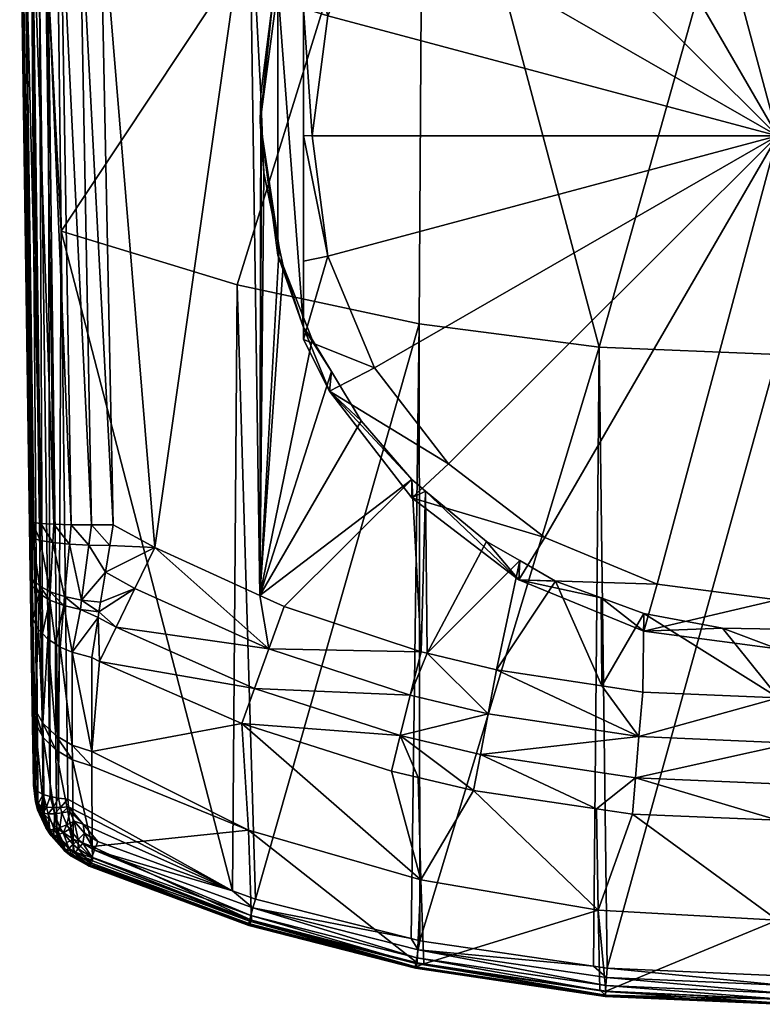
# Model space of a CAD drawing. Extents: x -0.025 to 0.025, y -0.119 to 0.026.
# Tile 1 of 48: x -0.018 to 0, y -0.119 to -0.097. Entities that reach past the tile are written whole.
import ezdxf

# ---------------------------------------------------------------- set-up
doc = ezdxf.new("R2010")
doc.units = 0
doc.layers.add('mesh', color=7, linetype='CONTINUOUS')

msp = doc.modelspace()

# ---------------------------------------------------------------- meshes
at = {"layer": 'mesh'}
mesh = msp.add_polyface(dxfattribs=at)
corners = [(-0.013466, -0.091655, 0.147178), (-0.013439, -0.09159, 0.14707), (-0.013576, -0.091549, 0.147061), (-0.013124, -0.091684, 0.14709), (-0.012809, -0.091864, 0.147219), (-0.012822, -0.091879, 0.147349), (-0.013479, -0.091671, 0.147307), (-0.01283, -0.091866, 0.147487), (-0.013481, -0.09166, 0.147445), (-0.016917, -0.095675, 0.104443), (-0.016689, -0.095692, 0.104503), (-0.016621, -0.101466, 0.102484), (-0.016798, -0.087039, 0.107118), (-0.017298, -0.095596, 0.104181), (-0.017159, -0.114461, 0.097373), (-0.01743, -0.095537, 0.103994), (-0.017124, -0.095643, 0.104333), (-0.017036, -0.114526, 0.097551), (-0.016874, -0.114579, 0.0977), (-0.016193, -0.09345, 0.089415), (-0.015713, -0.093448, 0.08931), (-0.01574, -0.091525, 0.089264), (-0.017467, -0.093423, 0.090808), (-0.017581, -0.088154, 0.091165), (-0.017529, -0.09341, 0.091294), (-0.017289, -0.093434, 0.090351), (-0.017519, -0.088163, 0.090682), (-0.017005, -0.093443, 0.089951), (-0.017343, -0.088171, 0.090229), (-0.016632, -0.093448, 0.089633), (-0.017063, -0.088176, 0.089832), (-0.016695, -0.088179, 0.089514), (-0.016262, -0.088179, 0.089294), (-0.017286, -0.108218, 0.091404), (-0.017352, -0.108191, 0.091911), (-0.017093, -0.108241, 0.09093), (-0.016786, -0.10826, 0.090521), (-0.016385, -0.108272, 0.090203), (-0.015917, -0.108277, 0.089996), (-0.015411, -0.108274, 0.089916), (-0.008223, -0.088813, 0.107557), (-0.017541, -0.095397, 0.10356), (-0.017347, -0.108507, 0.091941), (-0.017335, -0.109367, 0.092166), (-0.017333, -0.109513, 0.092228), (-0.01729, -0.11251, 0.09474), (-0.017295, -0.112195, 0.094412), (-0.014448, -0.108801, 0.089917), (-0.012247, -0.093329, 0.088992), (-0.012007, -0.109914, 0.08992), (-0.014126, -0.091363, 0.147425), (-0.013454, -0.091552, 0.147705), (-0.012204, -0.091941, 0.147726), (-0.013473, -0.09162, 0.147581), (-0.013426, -0.091462, 0.147809), (-0.017239, -0.114377, 0.097143), (-0.017262, -0.114309, 0.096962), (-0.017513, -0.09547, 0.103784), (-0.01668, -0.114618, 0.097811)]
mesh.append_faces([[corners[k] for k in face] for face in [(0, 1, 2, 2), (3, 1, 0, 0), (0, 4, 3, 3), (0, 5, 4, 4), (6, 5, 0, 0), (6, 7, 5, 5), (8, 7, 6, 6), (9, 10, 11, 11), (9, 12, 10, 10), (13, 14, 15, 15), (16, 17, 13, 13), (9, 18, 16, 16), (19, 20, 21, 21), (22, 23, 24, 24), (25, 26, 22, 22), (27, 28, 25, 25), (29, 30, 27, 27), (19, 31, 29, 29), (21, 32, 19, 19), (33, 24, 34, 34), (33, 22, 24, 24), (35, 22, 33, 33), (35, 25, 22, 22), (36, 25, 35, 35), (36, 27, 25, 25), (37, 27, 36, 36), (37, 29, 27, 27), (38, 29, 37, 37), (38, 19, 29, 29), (39, 19, 38, 38), (39, 20, 19, 19), (10, 40, 11, 11), (34, 24, 41, 41), (41, 42, 34, 34), (41, 43, 42, 42), (44, 43, 41, 41), (45, 46, 41, 41), (47, 20, 39, 39), (47, 48, 20, 20), (49, 48, 47, 47), (48, 21, 20, 20), (50, 8, 6, 6), (51, 52, 53, 53), (54, 52, 51, 51), (8, 50, 53, 53), (55, 56, 41, 41), (57, 55, 41, 41), (15, 55, 57, 57), (11, 58, 9, 9)]])
mesh = msp.add_polyface(dxfattribs=at)
corners = [(-0.006113, -0.092497, 0.148372), (0, -0.08844, 0.149892), (0, -0.092797, 0.148455), (-0.007919, -0.092223, 0.14827), (-0.007898, -0.087553, 0.149815), (-0.007549, -0.092681, 0.147394), (-0.007393, -0.090819, 0.143817), (-0.008703, -0.090701, 0.143852), (-0.006125, -0.092899, 0.147469), (-0.003565, -0.091164, 0.143714), (0, -0.091257, 0.143686), (0, -0.092302, 0.145578), (0, -0.091171, 0.143571), (-0.00354, -0.090566, 0.143377), (0, -0.090515, 0.143361), (-0.003532, -0.090424, 0.143391), (0, -0.090658, 0.143347), (-0.003562, -0.091078, 0.143599), (-0.008697, -0.090614, 0.143741), (-0.008687, -0.090507, 0.14365), (-0.010999, -0.090279, 0.143843), (-0.003558, -0.09097, 0.143505), (0, -0.091063, 0.143476), (-0.008674, -0.090384, 0.143582), (-0.010987, -0.090172, 0.143755), (-0.003553, -0.090845, 0.143435), (0, -0.090938, 0.143405), (-0.008659, -0.09025, 0.14354), (-0.010971, -0.09005, 0.14369), (-0.003547, -0.090709, 0.143391), (0, -0.090801, 0.143362), (-0.008642, -0.090111, 0.143527), (-0.010953, -0.089919, 0.14365), (-0.007608, -0.090062, 0.143511), (-0.008624, -0.089972, 0.143541), (-0.010932, -0.089782, 0.143637), (-0.010909, -0.089645, 0.143652), (-0.008485, -0.090741, 0.083301), (-0.008452, -0.090313, 0.088591), (-0.00908, -0.090915, 0.088653), (-0.008351, -0.090216, 0.088582), (-0.007494, -0.089396, 0.088498), (-0.006, -0.088841, 0.083135), (-0.010174, -0.092391, 0.088787), (-0.010392, -0.093217, 0.083517), (-0.007637, -0.091647, 0.082685), (-0.0054, -0.089937, 0.082535), (0, -0.099254, 0.08335), (-0.002795, -0.088862, 0.082441), (0, -0.088495, 0.082409), (-0.011065, -0.090354, 0.143954)]
mesh.append_faces([[corners[k] for k in face] for face in [(0, 1, 2, 2), (0, 3, 4, 4), (5, 6, 7, 7), (8, 9, 6, 6), (8, 10, 9, 9), (8, 11, 10, 10), (9, 10, 12, 12), (13, 14, 15, 15), (13, 16, 14, 14), (17, 9, 12, 12), (17, 6, 9, 9), (18, 6, 17, 17), (18, 7, 6, 6), (18, 19, 20, 20), (18, 21, 19, 19), (17, 21, 18, 18), (17, 22, 21, 21), (12, 22, 17, 17), (19, 23, 24, 24), (19, 25, 23, 23), (21, 25, 19, 19), (21, 26, 25, 25), (22, 26, 21, 21), (23, 27, 28, 28), (23, 29, 27, 27), (25, 29, 23, 23), (25, 30, 29, 29), (26, 30, 25, 25), (27, 31, 32, 32), (27, 13, 31, 31), (29, 13, 27, 27), (29, 16, 13, 13), (30, 16, 29, 29), (33, 13, 15, 15), (33, 31, 13, 13), (34, 31, 33, 33), (34, 35, 31, 31), (36, 35, 34, 34), (37, 38, 39, 39), (37, 40, 38, 38), (37, 41, 40, 40), (42, 41, 37, 37), (43, 37, 39, 39), (43, 44, 37, 37), (45, 42, 37, 37), (46, 42, 45, 45), (47, 48, 46, 46), (47, 49, 48, 48), (5, 7, 50, 50), (18, 50, 7, 7)]])
mesh = msp.add_polyface(dxfattribs=at)
corners = [(-0.010392, -0.105171, 0.084563), (-0.011, -0.103972, 0.084458), (-0.011, -0.103701, 0.087554), (-0.011591, -0.102017, 0.087406), (-0.01147, -0.10227, 0.08936), (-0.01156, -0.101841, 0.089342), (-0.012, -0.098923, 0.087136), (-0.011921, -0.100113, 0.089268), (-0.011974, -0.098741, 0.089202), (-0.011991, -0.098284, 0.089181), (-0.011706, -0.096104, 0.089058), (-0.011591, -0.095829, 0.086865), (-0.011565, -0.095648, 0.089028), (-0.011165, -0.09435, 0.088941), (-0.010351, -0.104718, 0.089457), (-0.009659, -0.105864, 0.089503), (-0.010797, -0.103979, 0.089428), (-0.0108, -0.099254, 0.08335), (-0.011, -0.099244, 0.083465), (-0.010432, -0.102039, 0.083594), (-0.011, -0.096289, 0.083432), (-0.010432, -0.09647, 0.083107), (-0.011, -0.094416, 0.083622), (-0.009353, -0.093875, 0.08288), (-0.009353, -0.104634, 0.083821), (-0.011, -0.102161, 0.083945), (0, -0.099254, 0.08335), (-0.007637, -0.106862, 0.084016), (-0.002795, -0.109647, 0.084259), (0, -0.110013, 0.084291), (-0.011, -0.094146, 0.086718), (-0.016621, -0.101466, 0.102484), (-0.008223, -0.088813, 0.107557), (-0.012539, -0.102708, 0.102783), (-0.008315, -0.103612, 0.102932), (-0.004143, -0.104152, 0.10301), (-0.000004, -0.089407, 0.107644), (-0.000005, -0.104327, 0.103024), (-0.012247, -0.093329, 0.088992), (-0.012007, -0.109914, 0.08992)]
mesh.append_faces([[corners[k] for k in face] for face in [(0, 1, 2, 2), (3, 4, 2, 2), (3, 5, 4, 4), (6, 5, 3, 3), (6, 7, 5, 5), (8, 7, 6, 6), (6, 9, 8, 8), (6, 10, 9, 9), (11, 10, 6, 6), (11, 12, 10, 10), (11, 13, 12, 12), (0, 14, 15, 15), (2, 14, 0, 0), (2, 16, 14, 14), (4, 16, 2, 2), (17, 18, 19, 19), (17, 20, 18, 18), (21, 20, 17, 17), (21, 22, 20, 20), (23, 22, 21, 21), (24, 1, 0, 0), (19, 1, 24, 24), (19, 25, 1, 1), (18, 25, 19, 19), (26, 23, 21, 21), (26, 19, 24, 24), (26, 17, 19, 19), (21, 17, 26, 26), (24, 27, 26, 26), (28, 29, 26, 26), (11, 2, 30, 30), (11, 3, 2, 2), (6, 3, 11, 11), (30, 18, 20, 20), (2, 18, 30, 30), (2, 25, 18, 18), (1, 25, 2, 2), (31, 32, 33, 33), (32, 34, 33, 33), (32, 35, 34, 34), (36, 37, 35, 35), (38, 10, 12, 12), (9, 10, 38, 38), (39, 9, 38, 38), (39, 8, 9, 9), (39, 7, 8, 8), (5, 7, 39, 39), (39, 4, 5, 5), (39, 16, 4, 4)]])
mesh = msp.add_polyface(dxfattribs=at)
corners = [(-0.006126, -0.092938, 0.14759), (-0.006125, -0.092899, 0.147469), (-0.007549, -0.092681, 0.147394), (-0.006127, -0.092952, 0.147724), (0, -0.093237, 0.147665), (0, -0.093254, 0.147798), (-0.006127, -0.092938, 0.147864), (-0.006113, -0.092497, 0.148372), (-0.006117, -0.092614, 0.148316), (-0.007919, -0.092223, 0.14827), (-0.012195, -0.091839, 0.147863), (-0.006121, -0.092724, 0.148234), (-0.006124, -0.092821, 0.148128), (-0.007393, -0.090819, 0.143817), (-0.011, -0.094146, 0.086718), (-0.011165, -0.09435, 0.088941), (-0.011591, -0.095829, 0.086865), (-0.010923, -0.093872, 0.088903), (-0.010364, -0.092767, 0.088817), (-0.010392, -0.093217, 0.083517), (-0.010174, -0.092391, 0.088787), (-0.011, -0.094416, 0.083622), (-0.009353, -0.093875, 0.08288), (-0.008485, -0.090741, 0.083301), (-0.007637, -0.091647, 0.082685), (0, -0.099254, 0.08335), (-0.0054, -0.089937, 0.082535), (-0.011, -0.096289, 0.083432), (-0.000004, -0.089407, 0.107644), (-0.004143, -0.104152, 0.10301), (-0.008223, -0.088813, 0.107557), (-0.012247, -0.093329, 0.088992), (-0.011565, -0.095648, 0.089028), (0, -0.093202, 0.147543), (0, -0.092913, 0.148394), (-0.012204, -0.091941, 0.147726), (-0.006126, -0.092894, 0.148002), (-0.012204, -0.092002, 0.147578), (-0.012179, -0.09201, 0.147269), (-0.011288, -0.092106, 0.147199), (-0.012195, -0.092025, 0.147423), (0, -0.093237, 0.147941), (0, -0.093176, 0.148117), (0, -0.093072, 0.148267), (0, -0.092797, 0.148455), (-0.012179, -0.09172, 0.147962), (0, -0.092302, 0.145578)]
mesh.append_faces([[corners[k] for k in face] for face in [(0, 1, 2, 2), (3, 4, 0, 0), (3, 5, 4, 4), (3, 6, 5, 5), (7, 8, 9, 9), (10, 11, 12, 12), (1, 13, 2, 2), (14, 15, 16, 16), (14, 17, 15, 15), (18, 17, 14, 14), (18, 19, 20, 20), (18, 21, 19, 19), (14, 21, 18, 18), (22, 19, 21, 21), (22, 23, 19, 19), (24, 23, 22, 22), (25, 24, 22, 22), (26, 24, 25, 25), (14, 27, 21, 21), (28, 29, 30, 30), (15, 17, 31, 31), (31, 32, 15, 15), (31, 18, 20, 20), (17, 18, 31, 31), (0, 33, 1, 1), (0, 4, 33, 33), (34, 11, 8, 8), (35, 12, 36, 36), (37, 6, 3, 3), (38, 2, 39, 39), (38, 0, 2, 2), (38, 3, 0, 0), (40, 3, 38, 38), (40, 37, 3, 3), (6, 41, 5, 5), (36, 41, 6, 6), (36, 42, 41, 41), (12, 42, 36, 36), (11, 42, 12, 12), (11, 43, 42, 42), (34, 43, 11, 11), (7, 34, 8, 8), (44, 34, 7, 7), (10, 12, 35, 35), (45, 11, 10, 10), (45, 8, 11, 11), (45, 9, 8, 8), (36, 37, 35, 35), (6, 37, 36, 36), (33, 46, 1, 1)]])
mesh = msp.add_polyface(dxfattribs=at)
corners = [(-0.017298, -0.095596, 0.104181), (-0.017036, -0.114526, 0.097551), (-0.017159, -0.114461, 0.097373), (-0.017124, -0.095643, 0.104333), (-0.016874, -0.114579, 0.0977), (-0.01598, -0.108748, 0.090064), (-0.015917, -0.108277, 0.089996), (-0.016385, -0.108272, 0.090203), (-0.01681, -0.108686, 0.090594), (-0.016786, -0.10826, 0.090521), (-0.017093, -0.108241, 0.09093), (-0.017102, -0.108635, 0.090994), (-0.017286, -0.108218, 0.091404), (-0.017284, -0.108574, 0.091453), (-0.017352, -0.108191, 0.091911), (-0.016429, -0.108725, 0.090278), (-0.016144, -0.110021, 0.090469), (-0.01654, -0.10994, 0.090687), (-0.016171, -0.110237, 0.090575), (-0.016558, -0.110146, 0.090791), (-0.016872, -0.109828, 0.090983), (-0.017123, -0.10969, 0.091341), (-0.016882, -0.110021, 0.091081), (-0.017126, -0.109868, 0.091429), (-0.015742, -0.11029, 0.090443), (-0.016753, -0.111037, 0.091557), (-0.016639, -0.111112, 0.091459), (-0.017055, -0.110793, 0.091878), (-0.016925, -0.110925, 0.091705), (-0.017141, -0.110705, 0.091993), (-0.01728, -0.109533, 0.091742), (-0.01728, -0.109696, 0.091818), (-0.017347, -0.108507, 0.091941), (-0.017335, -0.109367, 0.092166), (-0.017333, -0.109513, 0.092228), (-0.017541, -0.095397, 0.10356), (-0.017262, -0.114309, 0.096962), (-0.017264, -0.114218, 0.096832), (-0.01729, -0.11251, 0.09474), (-0.017324, -0.110206, 0.092641), (-0.017295, -0.112195, 0.094412), (-0.01743, -0.095537, 0.103994), (-0.017239, -0.114377, 0.097143), (-0.016917, -0.095675, 0.104443), (-0.01668, -0.114618, 0.097811), (-0.016362, -0.111228, 0.091304), (-0.015762, -0.110422, 0.090529), (-0.017276, -0.110462, 0.09231)]
mesh.append_faces([[corners[k] for k in face] for face in [(0, 1, 2, 2), (3, 4, 1, 1), (5, 6, 7, 7), (8, 9, 10, 10), (11, 10, 12, 12), (13, 12, 14, 14), (15, 5, 7, 7), (15, 16, 5, 5), (17, 16, 15, 15), (17, 18, 16, 16), (19, 18, 17, 17), (11, 8, 10, 10), (11, 20, 8, 8), (21, 20, 11, 11), (21, 22, 20, 20), (23, 22, 21, 21), (18, 24, 16, 16), (25, 26, 19, 19), (19, 22, 25, 25), (19, 20, 22, 22), (17, 20, 19, 19), (17, 8, 20, 20), (15, 8, 17, 17), (15, 9, 8, 8), (7, 9, 15, 15), (22, 27, 28, 28), (23, 27, 22, 22), (23, 29, 27, 27), (13, 11, 12, 12), (13, 21, 11, 11), (30, 21, 13, 13), (30, 23, 21, 21), (31, 23, 30, 30), (32, 13, 14, 14), (32, 30, 13, 13), (33, 30, 32, 32), (33, 31, 30, 30), (34, 31, 33, 33), (35, 36, 37, 37), (38, 35, 37, 37), (35, 39, 34, 34), (35, 40, 39, 39), (41, 2, 42, 42), (43, 44, 4, 4), (18, 45, 46, 46), (19, 45, 18, 18), (47, 29, 23, 23), (31, 47, 23, 23), (34, 47, 31, 31), (39, 47, 34, 34)]])
mesh = msp.add_polyface(dxfattribs=at)
corners = [(-0.006, -0.109547, 0.084946), (-0.005982, -0.109105, 0.089647), (-0.005154, -0.10958, 0.089671), (-0.006754, -0.108662, 0.089625), (-0.008168, -0.107496, 0.089572), (-0.008485, -0.107647, 0.08478), (-0.004093, -0.109969, 0.089691), (-0.003106, -0.110741, 0.085051), (-0.001279, -0.110673, 0.089729), (0, -0.111148, 0.085086), (0, -0.110013, 0.084291), (-0.002795, -0.109647, 0.084259), (-0.0054, -0.108572, 0.084165), (-0.007637, -0.106862, 0.084016), (0, -0.099254, 0.08335), (-0.006713, -0.112656, 0.090149), (-0.008128, -0.111253, 0.089922), (-0.008521, -0.112224, 0.090142), (-0.006518, -0.11164, 0.089922), (-0.003217, -0.113186, 0.090157), (-0.00408, -0.112011, 0.089921), (-0.008754, -0.113161, 0.090576), (-0.007054, -0.114435, 0.091221), (-0.006895, -0.113601, 0.090589), (-0.00834, -0.114134, 0.091209), (-0.003129, -0.112155, 0.08992), (0.00002, -0.112286, 0.089918), (0.000334, -0.113335, 0.090159), (0.000326, -0.112298, 0.089918), (-0.003299, -0.114143, 0.090607), (0.000342, -0.114297, 0.090614), (-0.000005, -0.104327, 0.103024), (-0.003953, -0.118559, 0.098037), (-0.004143, -0.104152, 0.10301), (-0.008297, -0.117922, 0.09795), (-0.008315, -0.103612, 0.102932), (-0.004273, -0.118512, 0.098031), (-0.00827, -0.111219, 0.089922), (-0.003105, -0.110332, 0.089711), (0.000019, -0.110693, 0.089731)]
mesh.append_faces([[corners[k] for k in face] for face in [(0, 1, 2, 2), (0, 3, 1, 1), (0, 4, 3, 3), (5, 4, 0, 0), (6, 0, 2, 2), (6, 7, 0, 0), (7, 8, 9, 9), (10, 7, 9, 9), (11, 7, 10, 10), (11, 0, 7, 7), (12, 0, 11, 11), (12, 5, 0, 0), (13, 5, 12, 12), (14, 12, 11, 11), (14, 13, 12, 12), (15, 16, 17, 17), (15, 18, 16, 16), (19, 18, 15, 15), (19, 20, 18, 18), (21, 22, 23, 23), (21, 24, 22, 22), (19, 25, 20, 20), (19, 26, 25, 25), (27, 26, 19, 19), (27, 28, 26, 26), (21, 15, 17, 17), (23, 15, 21, 21), (23, 19, 15, 15), (29, 19, 23, 23), (29, 27, 19, 19), (30, 27, 29, 29), (31, 32, 33, 33), (33, 34, 35, 35), (32, 36, 33, 33), (16, 4, 37, 37), (16, 3, 4, 4), (16, 1, 3, 3), (18, 1, 16, 16), (18, 2, 1, 1), (20, 2, 18, 18), (6, 2, 20, 20), (38, 7, 6, 6), (7, 38, 8, 8), (8, 39, 9, 9), (38, 26, 8, 8), (38, 25, 26, 26), (38, 20, 25, 25), (6, 20, 38, 38), (26, 39, 8, 8), (28, 39, 26, 26)]])
mesh = msp.add_polyface(dxfattribs=at)
corners = [(-0.017159, -0.114461, 0.097373), (-0.017036, -0.114526, 0.097551), (-0.017163, -0.114751, 0.097174), (-0.017076, -0.114792, 0.09735), (-0.016874, -0.114579, 0.0977), (-0.016955, -0.11482, 0.097509), (-0.017041, -0.112875, 0.093742), (-0.017055, -0.110793, 0.091878), (-0.017141, -0.110705, 0.091993), (-0.017223, -0.112869, 0.094403), (-0.017197, -0.114616, 0.096549), (-0.017012, -0.114989, 0.096282), (-0.01729, -0.11251, 0.09474), (-0.017295, -0.112195, 0.094412), (-0.017264, -0.114218, 0.096832), (-0.017224, -0.114637, 0.096795), (-0.017262, -0.114309, 0.096962), (-0.016359, -0.113722, 0.093593), (-0.016361, -0.113382, 0.093235), (-0.016746, -0.11316, 0.093459), (-0.017228, -0.112547, 0.094066), (-0.017037, -0.113204, 0.094087), (-0.016721, -0.115312, 0.09605), (-0.016743, -0.113494, 0.093811), (-0.016341, -0.115567, 0.095864), (-0.016925, -0.110925, 0.091705), (-0.015896, -0.115738, 0.095738), (-0.016753, -0.111037, 0.091557), (-0.016639, -0.111112, 0.091459), (-0.016882, -0.110021, 0.091081), (-0.017239, -0.114377, 0.097143), (-0.017213, -0.114698, 0.096986), (-0.01668, -0.114618, 0.097811), (-0.016806, -0.114834, 0.097642), (-0.016465, -0.114639, 0.097878), (-0.016634, -0.114833, 0.097746), (-0.017192, -0.11475, 0.09674), (-0.016621, -0.101466, 0.102484), (-0.01591, -0.113873, 0.093445), (-0.017276, -0.110462, 0.09231), (-0.017324, -0.110206, 0.092641), (-0.016362, -0.111228, 0.091304), (-0.015911, -0.11353, 0.093084), (-0.015905, -0.111354, 0.091132), (-0.016558, -0.110146, 0.090791)]
mesh.append_faces([[corners[k] for k in face] for face in [(0, 1, 2, 2), (1, 3, 2, 2), (4, 5, 1, 1), (6, 7, 8, 8), (9, 10, 11, 11), (12, 9, 13, 13), (12, 10, 9, 9), (14, 10, 12, 12), (14, 15, 10, 10), (16, 15, 14, 14), (17, 18, 19, 19), (9, 20, 13, 13), (9, 21, 20, 20), (11, 21, 9, 9), (11, 22, 21, 21), (20, 6, 8, 8), (21, 6, 20, 20), (21, 23, 6, 6), (22, 23, 21, 21), (22, 24, 23, 23), (6, 25, 7, 7), (6, 19, 25, 25), (23, 19, 6, 6), (23, 17, 19, 19), (24, 17, 23, 23), (24, 26, 17, 17), (19, 27, 25, 25), (19, 28, 27, 27), (18, 28, 19, 19), (29, 25, 27, 27), (30, 15, 16, 16), (30, 31, 15, 15), (30, 2, 31, 31), (0, 2, 30, 30), (32, 33, 4, 4), (32, 34, 35, 35), (36, 15, 31, 31), (37, 34, 32, 32), (26, 38, 17, 17), (15, 36, 10, 10), (13, 39, 40, 40), (13, 20, 39, 39), (20, 8, 39, 39), (18, 41, 28, 28), (38, 18, 17, 17), (42, 18, 38, 38), (42, 41, 18, 18), (43, 41, 42, 42), (44, 28, 41, 41)]])
mesh = msp.add_polyface(dxfattribs=at)
corners = [(-0.007637, -0.106862, 0.084016), (-0.010392, -0.105171, 0.084563), (-0.008485, -0.107647, 0.08478), (-0.009353, -0.104634, 0.083821), (-0.015493, -0.108755, 0.089966), (-0.015411, -0.108274, 0.089916), (-0.015917, -0.108277, 0.089996), (-0.01598, -0.108748, 0.090064), (-0.015594, -0.109376, 0.090144), (-0.016144, -0.110021, 0.090469), (-0.015706, -0.110066, 0.090341), (-0.015742, -0.11029, 0.090443), (-0.016171, -0.110237, 0.090575), (-0.015762, -0.110422, 0.090529), (-0.014448, -0.108801, 0.089917), (-0.015345, -0.110648, 0.090519), (-0.014911, -0.109754, 0.090107), (-0.015905, -0.111354, 0.091132), (-0.015731, -0.111442, 0.091134), (-0.011801, -0.111151, 0.090126), (-0.012007, -0.109914, 0.08992), (-0.012133, -0.112069, 0.090548), (-0.011446, -0.11017, 0.089921), (-0.00827, -0.111219, 0.089922), (-0.008521, -0.112224, 0.090142), (-0.008128, -0.111253, 0.089922), (-0.00896, -0.11399, 0.091203), (-0.00834, -0.114134, 0.091209), (-0.008754, -0.113161, 0.090576), (-0.012648, -0.11676, 0.097799), (-0.016465, -0.114639, 0.097878), (-0.016621, -0.101466, 0.102484), (-0.012539, -0.102708, 0.102783), (-0.012112, -0.116955, 0.097823), (-0.008315, -0.103612, 0.102932), (-0.015911, -0.11353, 0.093084), (-0.010351, -0.104718, 0.089457), (-0.010797, -0.103979, 0.089428), (-0.009659, -0.105864, 0.089503), (-0.008483, -0.107226, 0.08956), (-0.008168, -0.107496, 0.089572), (-0.016362, -0.111228, 0.091304), (-0.012426, -0.112883, 0.091167), (-0.012277, -0.115357, 0.093556)]
mesh.append_faces([[corners[k] for k in face] for face in [(0, 1, 2, 2), (3, 1, 0, 0), (4, 5, 6, 6), (7, 4, 6, 6), (7, 8, 4, 4), (9, 8, 7, 7), (9, 10, 8, 8), (9, 11, 10, 10), (12, 13, 11, 11), (14, 5, 4, 4), (8, 14, 4, 4), (11, 13, 15, 15), (16, 10, 11, 11), (13, 17, 18, 18), (16, 8, 10, 10), (16, 14, 8, 8), (19, 14, 16, 16), (19, 20, 14, 14), (18, 15, 13, 13), (18, 21, 15, 15), (19, 22, 20, 20), (19, 23, 22, 22), (24, 23, 19, 19), (24, 25, 23, 23), (26, 27, 28, 28), (15, 16, 11, 11), (15, 19, 16, 16), (21, 19, 15, 15), (21, 24, 19, 19), (28, 24, 21, 21), (29, 30, 31, 31), (31, 32, 29, 29), (32, 33, 29, 29), (32, 34, 33, 33), (35, 18, 17, 17), (36, 37, 20, 20), (20, 38, 36, 36), (39, 2, 1, 1), (1, 38, 39, 39), (2, 39, 40, 40), (41, 17, 13, 13), (42, 21, 18, 18), (42, 28, 21, 21), (26, 28, 42, 42), (35, 42, 18, 18), (43, 42, 35, 35), (20, 39, 38, 38), (22, 39, 20, 20), (23, 39, 22, 22), (23, 40, 39, 39)]])
mesh = msp.add_polyface(dxfattribs=at)
corners = [(-0.015848, -0.115819, 0.097534), (-0.015769, -0.115622, 0.097658), (-0.012648, -0.11676, 0.097799), (-0.012172, -0.117162, 0.097705), (-0.012112, -0.116955, 0.097823), (-0.008504, -0.11787, 0.097943), (-0.00839, -0.118526, 0.096753), (-0.008205, -0.11846, 0.096529), (-0.008365, -0.118436, 0.096526), (-0.012265, -0.117566, 0.096856), (-0.012245, -0.11753, 0.096614), (-0.008403, -0.118559, 0.096995), (-0.012268, -0.117543, 0.097101), (-0.008404, -0.118533, 0.097239), (-0.012252, -0.117465, 0.097332), (-0.008393, -0.11845, 0.097469), (-0.012219, -0.117335, 0.097538), (-0.00837, -0.118315, 0.097672), (-0.008338, -0.118135, 0.097836), (-0.008297, -0.117922, 0.09795), (-0.015969, -0.116193, 0.096677), (-0.015941, -0.116156, 0.096436), (-0.015973, -0.116176, 0.096921), (-0.015953, -0.116104, 0.097154), (-0.015911, -0.115983, 0.097363), (-0.016118, -0.115657, 0.097539), (-0.016107, -0.115221, 0.097737), (-0.008315, -0.103612, 0.102932), (-0.016445, -0.114818, 0.097815), (-0.016465, -0.114639, 0.097878), (-0.00834, -0.114134, 0.091209), (-0.00896, -0.11399, 0.091203), (-0.008274, -0.116511, 0.09368), (-0.012277, -0.115357, 0.093556), (-0.012201, -0.117442, 0.09639), (-0.015891, -0.116066, 0.096214), (-0.016081, -0.115427, 0.097665), (-0.012426, -0.112883, 0.091167), (-0.01591, -0.113873, 0.093445), (-0.015896, -0.115738, 0.095738), (-0.015911, -0.11353, 0.093084), (-0.015892, -0.115997, 0.096112)]
mesh.append_faces([[corners[k] for k in face] for face in [(0, 1, 2, 2), (3, 4, 5, 5), (6, 7, 8, 8), (9, 6, 10, 10), (9, 11, 6, 6), (12, 11, 9, 9), (12, 13, 11, 11), (14, 13, 12, 12), (14, 15, 13, 13), (16, 15, 14, 14), (16, 17, 15, 15), (3, 17, 16, 16), (3, 18, 17, 17), (5, 18, 3, 3), (5, 19, 18, 18), (20, 10, 21, 21), (20, 9, 10, 10), (22, 9, 20, 20), (22, 12, 9, 9), (23, 12, 22, 22), (23, 14, 12, 12), (24, 14, 23, 23), (24, 16, 14, 14), (0, 16, 24, 24), (0, 3, 16, 16), (2, 3, 0, 0), (2, 4, 3, 3), (24, 25, 0, 0), (2, 1, 26, 26), (27, 5, 4, 4), (27, 19, 5, 5), (2, 28, 29, 29), (26, 28, 2, 2), (30, 31, 32, 32), (8, 32, 33, 33), (7, 32, 8, 8), (6, 8, 34, 34), (10, 6, 34, 34), (21, 34, 35, 35), (21, 10, 34, 34), (0, 36, 1, 1), (32, 37, 33, 33), (32, 31, 37, 37), (33, 38, 39, 39), (40, 38, 33, 33), (34, 41, 35, 35), (34, 39, 41, 41), (34, 33, 39, 39), (8, 33, 34, 34)]])
mesh = msp.add_polyface(dxfattribs=at)
corners = [(-0.008338, -0.118135, 0.097836), (-0.008297, -0.117922, 0.09795), (-0.004273, -0.118512, 0.098031), (0.000091, -0.118955, 0.097953), (-0.003953, -0.118559, 0.098037), (0.000091, -0.118736, 0.098064), (-0.003972, -0.118776, 0.097926), (0.000092, -0.11914, 0.097792), (-0.003987, -0.11896, 0.097764), (0.000092, -0.11928, 0.09759), (-0.003997, -0.119099, 0.097562), (0.000092, -0.119367, 0.09736), (-0.004002, -0.119185, 0.097333), (0.000092, -0.119396, 0.097116), (-0.004002, -0.119213, 0.097089), (0.000091, -0.119364, 0.096873), (-0.003996, -0.119181, 0.096846), (0.000091, -0.119274, 0.096644), (-0.004124, -0.11907, 0.096615), (-0.008205, -0.11846, 0.096529), (-0.003984, -0.119091, 0.096618), (-0.00839, -0.118526, 0.096753), (-0.008403, -0.118559, 0.096995), (-0.008404, -0.118533, 0.097239), (-0.008393, -0.11845, 0.097469), (-0.00837, -0.118315, 0.097672), (-0.006895, -0.113601, 0.090589), (-0.004199, -0.114861, 0.091243), (-0.003299, -0.114143, 0.090607), (-0.007054, -0.114435, 0.091221), (0.000342, -0.114297, 0.090614), (0.000001, -0.115127, 0.091261), (0.000349, -0.115142, 0.091262), (-0.00337, -0.114985, 0.091249), (-0.000005, -0.104327, 0.103024), (-0.004143, -0.104152, 0.10301), (0, -0.117445, 0.09383), (-0.004164, -0.117211, 0.093779), (-0.008274, -0.116511, 0.09368), (-0.00834, -0.114134, 0.091209)]
mesh.append_faces([[corners[k] for k in face] for face in [(0, 1, 2, 2), (3, 4, 5, 5), (3, 6, 4, 4), (7, 6, 3, 3), (7, 8, 6, 6), (9, 8, 7, 7), (9, 10, 8, 8), (11, 10, 9, 9), (11, 12, 10, 10), (13, 12, 11, 11), (13, 14, 12, 12), (15, 14, 13, 13), (15, 16, 14, 14), (17, 16, 15, 15), (16, 18, 19, 19), (16, 20, 18, 18), (17, 20, 16, 16), (21, 16, 19, 19), (22, 16, 21, 21), (22, 14, 16, 16), (23, 14, 22, 22), (23, 12, 14, 14), (24, 12, 23, 23), (24, 10, 12, 12), (25, 10, 24, 24), (25, 8, 10, 10), (0, 8, 25, 25), (0, 6, 8, 8), (2, 6, 0, 0), (2, 4, 6, 6), (26, 27, 28, 28), (26, 29, 27, 27), (30, 31, 32, 32), (28, 31, 30, 30), (28, 33, 31, 31), (27, 33, 28, 28), (34, 5, 4, 4), (35, 2, 1, 1), (36, 31, 33, 33), (36, 32, 31, 31), (33, 27, 37, 37), (29, 37, 27, 27), (29, 38, 37, 37), (39, 38, 29, 29), (19, 37, 38, 38), (18, 37, 19, 19), (37, 36, 33, 33), (37, 20, 36, 36), (18, 20, 37, 37), (20, 17, 36, 36)]])
mesh = msp.add_polyface(dxfattribs=at)
corners = [(-0.016465, -0.114639, 0.097878), (-0.016445, -0.114818, 0.097815), (-0.016634, -0.114833, 0.097746), (-0.017036, -0.114526, 0.097551), (-0.016955, -0.11482, 0.097509), (-0.017076, -0.114792, 0.09735), (-0.016874, -0.114579, 0.0977), (-0.016806, -0.114834, 0.097642), (-0.016605, -0.114958, 0.097704), (-0.016418, -0.114923, 0.097781), (-0.016775, -0.114978, 0.097591), (-0.016922, -0.11498, 0.097447), (-0.017039, -0.114965, 0.097279), (-0.017122, -0.114934, 0.097093), (-0.017163, -0.114751, 0.097174), (-0.017166, -0.114888, 0.096898), (-0.017213, -0.114698, 0.096986), (-0.016491, -0.115232, 0.097623), (-0.016649, -0.115294, 0.09749), (-0.016782, -0.115332, 0.097325), (-0.016885, -0.115346, 0.097135), (-0.016951, -0.115335, 0.09693), (-0.016978, -0.1153, 0.096719), (-0.016965, -0.115241, 0.096512), (-0.016576, -0.115415, 0.097457), (-0.016426, -0.115336, 0.097597), (-0.016701, -0.115468, 0.097283), (-0.016795, -0.115493, 0.097086), (-0.016853, -0.115488, 0.096874), (-0.016873, -0.115455, 0.096657), (-0.016853, -0.115394, 0.096446), (-0.017012, -0.114989, 0.096282), (-0.017197, -0.114616, 0.096549), (-0.016721, -0.115312, 0.09605), (-0.016707, -0.115536, 0.09639), (-0.016107, -0.115221, 0.097737), (-0.01668, -0.114618, 0.097811), (-0.017192, -0.11475, 0.09674), (-0.016315, -0.115151, 0.097718), (-0.016221, -0.115572, 0.097551), (-0.016081, -0.115427, 0.097665), (-0.015769, -0.115622, 0.097658)]
mesh.append_faces([[corners[k] for k in face] for face in [(0, 1, 2, 2), (3, 4, 5, 5), (6, 7, 4, 4), (8, 1, 9, 9), (8, 2, 1, 1), (10, 2, 8, 8), (10, 7, 2, 2), (11, 7, 10, 10), (11, 4, 7, 7), (12, 4, 11, 11), (12, 5, 4, 4), (13, 5, 12, 12), (13, 14, 5, 5), (15, 14, 13, 13), (15, 16, 14, 14), (17, 8, 9, 9), (18, 8, 17, 17), (18, 10, 8, 8), (19, 10, 18, 18), (19, 11, 10, 10), (20, 11, 19, 19), (20, 12, 11, 11), (21, 12, 20, 20), (21, 13, 12, 12), (22, 13, 21, 21), (22, 15, 13, 13), (23, 15, 22, 22), (24, 17, 25, 25), (24, 18, 17, 17), (26, 19, 18, 18), (27, 20, 19, 19), (28, 21, 20, 20), (29, 22, 21, 21), (30, 23, 22, 22), (31, 23, 30, 30), (32, 23, 31, 31), (30, 33, 31, 31), (30, 34, 33, 33), (35, 9, 1, 1), (36, 2, 7, 7), (37, 16, 15, 15), (17, 9, 38, 38), (23, 37, 15, 15), (25, 17, 38, 38), (39, 38, 40, 40), (39, 25, 38, 38), (32, 37, 23, 23), (35, 40, 38, 38), (41, 40, 35, 35), (38, 9, 35, 35)]])
mesh = msp.add_polyface(dxfattribs=at)
corners = [(-0.016701, -0.115468, 0.097283), (-0.016649, -0.115294, 0.09749), (-0.016576, -0.115415, 0.097457), (-0.016795, -0.115493, 0.097086), (-0.016782, -0.115332, 0.097325), (-0.016853, -0.115488, 0.096874), (-0.016885, -0.115346, 0.097135), (-0.016873, -0.115455, 0.096657), (-0.016951, -0.115335, 0.09693), (-0.016853, -0.115394, 0.096446), (-0.016978, -0.1153, 0.096719), (-0.016343, -0.11569, 0.097394), (-0.016426, -0.115336, 0.097597), (-0.016221, -0.115572, 0.097551), (-0.01644, -0.115775, 0.097203), (-0.016508, -0.115824, 0.096987), (-0.016542, -0.115833, 0.096759), (-0.016541, -0.115802, 0.09653), (-0.016707, -0.115536, 0.09639), (-0.016225, -0.115791, 0.097377), (-0.016118, -0.115657, 0.097539), (-0.016307, -0.115889, 0.09718), (-0.016362, -0.115946, 0.096958), (-0.016385, -0.115958, 0.096724), (-0.016376, -0.115926, 0.096491), (-0.015911, -0.115983, 0.097363), (-0.015953, -0.116104, 0.097154), (-0.015973, -0.116176, 0.096921), (-0.015969, -0.116193, 0.096677), (-0.015941, -0.116156, 0.096436), (-0.015891, -0.116066, 0.096214), (-0.015892, -0.115997, 0.096112), (-0.015896, -0.115738, 0.095738), (-0.016341, -0.115567, 0.095864), (-0.016554, -0.115685, 0.096332), (-0.016081, -0.115427, 0.097665), (-0.016337, -0.115849, 0.096273), (-0.015848, -0.115819, 0.097534), (-0.016721, -0.115312, 0.09605)]
mesh.append_faces([[corners[k] for k in face] for face in [(0, 1, 2, 2), (3, 4, 0, 0), (5, 6, 3, 3), (7, 8, 5, 5), (9, 10, 7, 7), (11, 12, 13, 13), (11, 2, 12, 12), (14, 2, 11, 11), (14, 0, 2, 2), (15, 0, 14, 14), (15, 3, 0, 0), (16, 3, 15, 15), (16, 5, 3, 3), (17, 5, 16, 16), (17, 7, 5, 5), (18, 7, 17, 17), (18, 9, 7, 7), (19, 13, 20, 20), (19, 11, 13, 13), (21, 11, 19, 19), (21, 14, 11, 11), (22, 14, 21, 21), (22, 15, 14, 14), (23, 15, 22, 22), (23, 16, 15, 15), (24, 16, 23, 23), (24, 17, 16, 16), (25, 19, 20, 20), (26, 19, 25, 25), (26, 21, 19, 19), (27, 21, 26, 26), (27, 22, 21, 21), (28, 22, 27, 27), (28, 23, 22, 22), (29, 23, 28, 28), (29, 24, 23, 23), (30, 24, 29, 29), (31, 32, 33, 33), (18, 17, 34, 34), (20, 13, 35, 35), (36, 17, 24, 24), (36, 34, 17, 17), (37, 20, 35, 35), (30, 36, 24, 24), (38, 18, 34, 34), (36, 30, 31, 31), (36, 31, 33, 33), (34, 33, 38, 38), (34, 36, 33, 33)]])

doc.saveas('drawing.dxf')
